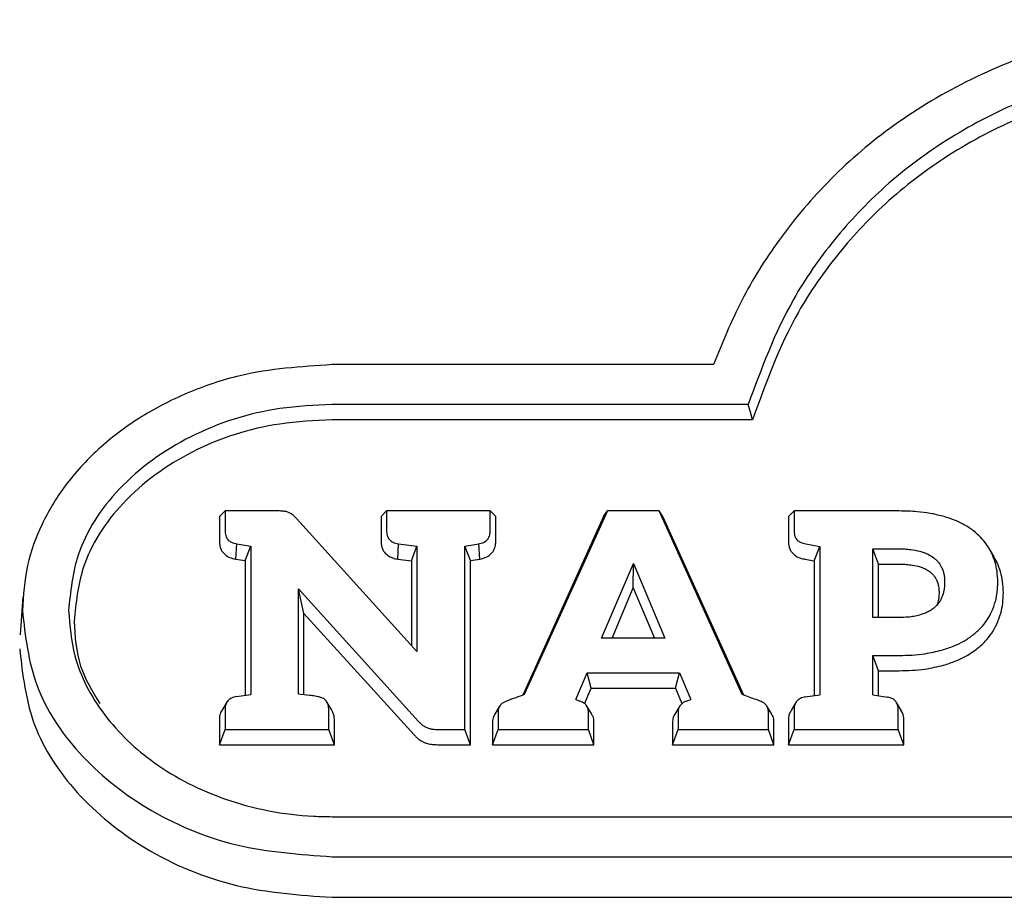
# Model space of a CAD drawing. Header units: inches. Extents: x 31 to 206, y 23 to 145.
# Tile 19 of 64: x 98.53 to 99.95, y 53.23 to 54.49. Entities that reach past the tile are written whole.
import ezdxf

# ---------------------------------------------------------------- set-up
doc = ezdxf.new("R2010")
doc.units = ezdxf.units.IN
doc.header["$LTSCALE"] = 16
doc.header["$MEASUREMENT"] = 0

msp = doc.modelspace()

# ---------------------------------------------------------------- linework, layer by layer
at = {"color": 7, "linetype": 'Continuous', "lineweight": 25}
for p, q in [((99.5311, 53.9955), (98.9833, 53.9955)), ((99.5811, 53.9381), (98.9833, 53.9381)), ((99.5873, 53.9161), (98.9833, 53.9161)), ((98.8216, 53.7773), (98.8296, 53.7853)), ((98.8216, 53.7773), (98.8216, 53.7408)), ((98.8296, 53.7853), (98.8296, 53.7558)), ((98.906, 53.7853), (98.8296, 53.7853)), ((99.0537, 53.7773), (99.0617, 53.7853)), ((99.0537, 53.7773), (99.0537, 53.7408)), ((99.0617, 53.7853), (99.0617, 53.7558)), ((99.2104, 53.7853), (99.0617, 53.7853)), ((99.2104, 53.7558), (99.2104, 53.7853)), ((99.2184, 53.7773), (99.2104, 53.7853)), ((99.2184, 53.7408), (99.2184, 53.7773)), ((99.3734, 53.7773), (99.2573, 53.5207)), ((99.3789, 53.7853), (99.2595, 53.5215)), ((99.3734, 53.7773), (99.3789, 53.7853)), ((99.4532, 53.7853), (99.3789, 53.7853)), ((99.5725, 53.5216), (99.4532, 53.7853)), ((99.4587, 53.7773), (99.4532, 53.7853)), ((99.5747, 53.5208), (99.4587, 53.7773)), ((99.639, 53.7773), (99.647, 53.7853)), ((99.639, 53.7773), (99.639, 53.7408)), ((99.647, 53.7853), (99.647, 53.7558)), ((99.7979, 53.7853), (99.647, 53.7853)), ((99.1053, 53.5835), (98.9323, 53.7745)), ((98.845, 53.7161), (98.8464, 53.738)), ((98.8464, 53.738), (98.8665, 53.735)), ((98.8584, 53.7142), (98.8665, 53.735)), ((98.8665, 53.735), (98.8665, 53.5218)), ((99.0776, 53.7161), (99.0789, 53.7379)), ((99.0789, 53.7379), (99.1053, 53.7348)), ((99.0973, 53.7137), (99.1053, 53.7348)), ((99.1053, 53.7348), (99.1053, 53.5835)), ((99.1739, 53.735), (99.194, 53.738)), ((99.182, 53.7142), (99.1739, 53.735)), ((99.1739, 53.4716), (99.1739, 53.735)), ((99.1954, 53.7161), (99.194, 53.738)), ((99.6639, 53.7379), (99.6838, 53.7344)), ((99.6758, 53.7137), (99.6838, 53.7344)), ((99.6838, 53.7344), (99.6838, 53.5214)), ((99.7601, 53.731), (99.7979, 53.731)), ((99.7601, 53.6322), (99.7601, 53.731)), ((99.7681, 53.709), (99.7601, 53.731)), ((99.9339, 53.7204), (99.9268, 53.7322)), ((99.9387, 53.7114), (99.9336, 53.7203)), ((98.845, 53.7161), (98.8584, 53.7142)), ((98.8584, 53.7142), (98.8584, 53.5207)), ((99.0776, 53.7161), (99.0973, 53.7137)), ((99.0973, 53.7137), (99.0973, 53.5923)), ((99.182, 53.7142), (99.1954, 53.7161)), ((99.182, 53.4496), (99.182, 53.7142)), ((99.3706, 53.6026), (99.4162, 53.7101)), ((99.4161, 53.6748), (99.4162, 53.7101)), ((99.4162, 53.7101), (99.4615, 53.6026)), ((99.6623, 53.7161), (99.6758, 53.7137)), ((99.6758, 53.7137), (99.6758, 53.5202)), ((99.7681, 53.6322), (99.7681, 53.709)), ((99.7681, 53.709), (99.7979, 53.709)), ((98.935, 53.6733), (99.1076, 53.483)), ((98.935, 53.5221), (98.935, 53.6733)), ((98.943, 53.6381), (98.935, 53.6733)), ((99.3855, 53.6026), (99.4161, 53.6748)), ((99.4161, 53.6748), (99.4466, 53.6026)), ((98.5391, 53.662), (98.5353, 53.6072)), ((98.943, 53.5212), (98.943, 53.6381)), ((98.943, 53.6381), (99.1013, 53.4637)), ((99.7979, 53.6322), (99.7601, 53.6322)), ((99.4615, 53.6026), (99.3706, 53.6026)), ((99.7601, 53.5778), (99.7979, 53.5778)), ((99.7601, 53.5214), (99.7601, 53.5778)), ((99.7681, 53.5559), (99.7601, 53.5778)), ((99.3337, 53.5146), (99.3498, 53.5527)), ((99.3498, 53.5527), (99.4823, 53.5527)), ((99.3554, 53.5308), (99.3498, 53.5527)), ((99.4767, 53.5308), (99.4823, 53.5527)), ((99.4823, 53.5527), (99.4985, 53.5144)), ((99.7681, 53.5201), (99.7681, 53.5559)), ((99.7681, 53.5559), (99.7979, 53.5559)), ((98.8461, 53.5189), (98.8665, 53.5218)), ((99.346, 53.5085), (99.3554, 53.5308)), ((99.3554, 53.5308), (99.4767, 53.5308)), ((99.4767, 53.5308), (99.486, 53.5087)), ((98.8327, 53.5115), (98.8259, 53.5002)), ((98.9824, 53.5002), (98.9755, 53.5116)), ((99.3337, 53.5146), (99.3394, 53.5122)), ((99.4935, 53.5127), (99.4985, 53.5144)), ((99.65, 53.511), (99.6432, 53.4997)), ((99.6631, 53.5182), (99.6838, 53.5214)), ((99.7601, 53.5214), (99.7812, 53.518)), ((99.8012, 53.4983), (99.7941, 53.5101)), ((98.8296, 53.501), (98.8296, 53.4716)), ((98.9786, 53.4716), (98.9786, 53.501)), ((99.224, 53.505), (99.217, 53.4933)), ((99.222, 53.4977), (99.222, 53.4716)), ((99.3559, 53.4942), (99.349, 53.5055)), ((99.3515, 53.4716), (99.3515, 53.4977)), ((99.4828, 53.5052), (99.4758, 53.4936)), ((99.4807, 53.4977), (99.4807, 53.4716)), ((99.615, 53.4933), (99.608, 53.5049)), ((99.6101, 53.4716), (99.6101, 53.4977)), ((99.647, 53.5007), (99.647, 53.4716)), ((99.7966, 53.4716), (99.7966, 53.5007)), ((98.8216, 53.486), (98.8216, 53.4496)), ((98.9866, 53.4496), (98.9866, 53.486)), ((99.2139, 53.4827), (99.2139, 53.4496)), ((99.3595, 53.4496), (99.3595, 53.4827)), ((99.4726, 53.4827), (99.4726, 53.4496)), ((99.6181, 53.4496), (99.6181, 53.4827)), ((99.639, 53.4857), (99.639, 53.4496)), ((99.8046, 53.4496), (99.8046, 53.4857)), ((98.8216, 53.4496), (98.8296, 53.4716)), ((98.8296, 53.4716), (98.9786, 53.4716)), ((98.9866, 53.4496), (98.9786, 53.4716)), ((99.1347, 53.4716), (99.1739, 53.4716)), ((99.182, 53.4496), (99.1739, 53.4716)), ((99.2139, 53.4496), (99.222, 53.4716)), ((99.222, 53.4716), (99.3515, 53.4716)), ((99.3595, 53.4496), (99.3515, 53.4716)), ((99.4726, 53.4496), (99.4807, 53.4716)), ((99.4807, 53.4716), (99.6101, 53.4716)), ((99.6181, 53.4496), (99.6101, 53.4716)), ((99.639, 53.4496), (99.647, 53.4716)), ((99.647, 53.4716), (99.7966, 53.4716)), ((99.8046, 53.4496), (99.7966, 53.4716)), ((98.8216, 53.4496), (98.9866, 53.4496)), ((99.1347, 53.4496), (99.182, 53.4496)), ((99.2139, 53.4496), (99.3595, 53.4496)), ((99.4726, 53.4496), (99.6181, 53.4496)), ((99.639, 53.4496), (99.8046, 53.4496)), ((98.9833, 53.3462), (101.5936, 53.3462)), ((98.9833, 53.2888), (101.5936, 53.2888)), ((98.9833, 53.2304), (101.5936, 53.2304))]:
    msp.add_line(p, q, dxfattribs=at)
at = {"color": 7, "linetype": 'Continuous', "lineweight": 25, "flags": 128}
msp.add_lwpolyline([(99.5873, 53.9161), (99.5842, 53.9271), (99.5811, 53.9381)], dxfattribs=at)
at = {"color": 7, "linetype": 'Continuous', "lineweight": 25}
for points, knots in [([(100.2885, 54.4909), (100.2437, 54.4891), (100.1541, 54.4856), (100.0229, 54.4564), (99.8996, 54.4083), (99.7902, 54.3432), (99.6979, 54.2643), (99.6254, 54.1788), (99.5691, 54.0885), (99.5438, 54.0265), (99.5311, 53.9955)], [0, 0, 0, 0, 0.131949, 0.263817, 0.39618, 0.528538, 0.652483, 0.776481, 0.888218, 1, 1, 1, 1]), ([(100.2885, 54.4335), (100.2636, 54.4329), (100.1977, 54.4313), (100.092, 54.4143), (99.9757, 54.3781), (99.8692, 54.3235), (99.7774, 54.2551), (99.7028, 54.176), (99.6307, 54.0727), (99.6, 53.9896), (99.5811, 53.9381)], [0, 0, 0, 0, 0.076066, 0.201161, 0.326181, 0.45155, 0.576943, 0.693674, 0.810471, 1, 1, 1, 1]), ([(100.2885, 54.4115), (100.2636, 54.4109), (100.1982, 54.4094), (100.0935, 54.3924), (99.9786, 54.3566), (99.8734, 54.3025), (99.7828, 54.2349), (99.7092, 54.1566), (99.6368, 54.053), (99.6064, 53.9689), (99.5873, 53.9161)], [0, 0, 0, 0, 0.076409, 0.200549, 0.324615, 0.449025, 0.573462, 0.689354, 0.805313, 1, 1, 1, 1]), ([(98.9833, 53.9955), (98.9387, 53.9926), (98.8669, 53.9878), (98.7744, 53.9561), (98.7055, 53.9206), (98.6462, 53.8753), (98.5989, 53.8237), (98.5649, 53.7669), (98.5427, 53.7063), (98.5399, 53.6639), (98.5385, 53.6422)], [0, 0, 0, 0, 0.199389, 0.320699, 0.441974, 0.557817, 0.673597, 0.780735, 0.887831, 1, 1, 1, 1]), ([(98.9833, 53.9381), (98.9583, 53.937), (98.8878, 53.9337), (98.7769, 53.8979), (98.6742, 53.8237), (98.614, 53.7322), (98.6075, 53.6692), (98.6048, 53.6422)], [0, 0, 0, 0, 0.133273, 0.375011, 0.614017, 0.834553, 1, 1, 1, 1]), ([(98.9833, 53.9161), (98.9583, 53.915), (98.8887, 53.9117), (98.7797, 53.8761), (98.6796, 53.8031), (98.6216, 53.7139), (98.6154, 53.653), (98.6128, 53.6272)], [0, 0, 0, 0, 0.136336, 0.378507, 0.617964, 0.838373, 1, 1, 1, 1]), ([(98.914, 53.7849), (98.9132, 53.785), (98.9116, 53.7851), (98.9089, 53.7853), (98.907, 53.7853), (98.906, 53.7853)], [0, 0, 0, 0, 0.3032003, 0.6062673, 1, 1, 1, 1]), ([(98.9208, 53.7833), (98.92, 53.7836), (98.9185, 53.7841), (98.9162, 53.7846), (98.9147, 53.7848), (98.914, 53.7849)], [0, 0, 0, 0, 0.35847, 0.677521, 1, 1, 1, 1]), ([(98.9268, 53.7797), (98.9262, 53.7802), (98.9249, 53.7811), (98.9229, 53.7824), (98.9215, 53.783), (98.9208, 53.7833)], [0, 0, 0, 0, 0.369988, 0.683565, 1, 1, 1, 1]), ([(98.9323, 53.7745), (98.9317, 53.7751), (98.9305, 53.7763), (98.9287, 53.778), (98.9274, 53.7791), (98.9268, 53.7797)], [0, 0, 0, 0, 0.3468687, 0.6733271, 1, 1, 1, 1]), ([(99.8605, 53.7779), (99.8545, 53.7793), (99.8425, 53.7822), (99.8215, 53.7848), (99.8066, 53.7851), (99.7979, 53.7853)], [0, 0, 0, 0, 0.294321, 0.588459, 1, 1, 1, 1]), ([(99.905, 53.7567), (99.9006, 53.7598), (99.8918, 53.7659), (99.8766, 53.7728), (99.8659, 53.7762), (99.8605, 53.7779)], [0, 0, 0, 0, 0.331416, 0.66288, 1, 1, 1, 1]), ([(98.8296, 53.7558), (98.8298, 53.7531), (98.8303, 53.7487), (98.834, 53.7434), (98.8392, 53.7396), (98.8438, 53.7386), (98.8464, 53.738)], [0, 0, 0, 0, 0.313289, 0.518965, 0.724867, 1, 1, 1, 1]), ([(99.0617, 53.7558), (99.062, 53.7531), (99.0624, 53.7488), (99.0661, 53.7435), (99.0714, 53.7396), (99.0761, 53.7386), (99.0789, 53.7379)], [0, 0, 0, 0, 0.308573, 0.510435, 0.712473, 1, 1, 1, 1]), ([(99.194, 53.738), (99.1964, 53.7386), (99.2008, 53.7396), (99.2059, 53.7432), (99.2093, 53.7481), (99.2103, 53.7525), (99.2104, 53.7552), (99.2104, 53.7558)], [0, 0, 0, 0, 0.2618046, 0.4672731, 0.6729659, 0.9353095, 1, 1, 1, 1]), ([(99.647, 53.7558), (99.6472, 53.7531), (99.6476, 53.7487), (99.6513, 53.7434), (99.6566, 53.7396), (99.6612, 53.7386), (99.6639, 53.7379)], [0, 0, 0, 0, 0.310727, 0.514842, 0.719153, 1, 1, 1, 1]), ([(99.9312, 53.7238), (99.9289, 53.7284), (99.9245, 53.7367), (99.9154, 53.7477), (99.9085, 53.7537), (99.905, 53.7567)], [0, 0, 0, 0, 0.370344, 0.681973, 1, 1, 1, 1]), ([(98.8216, 53.7408), (98.8219, 53.7375), (98.8224, 53.7317), (98.8273, 53.7242), (98.834, 53.7192), (98.8404, 53.717), (98.8441, 53.7163), (98.845, 53.7161)], [0, 0, 0, 0, 0.281208, 0.498325, 0.715746, 0.931827, 1, 1, 1, 1]), ([(99.0537, 53.7408), (99.054, 53.7375), (99.0546, 53.7317), (99.0595, 53.7243), (99.0661, 53.7193), (99.0726, 53.717), (99.0765, 53.7163), (99.0776, 53.7161)], [0, 0, 0, 0, 0.278784, 0.49205, 0.70558, 0.919346, 1, 1, 1, 1]), ([(99.1954, 53.7161), (99.199, 53.717), (99.2053, 53.7185), (99.2125, 53.724), (99.2168, 53.7306), (99.2183, 53.7364), (99.2184, 53.7399), (99.2184, 53.7408)], [0, 0, 0, 0, 0.272024, 0.486969, 0.702055, 0.920432, 1, 1, 1, 1]), ([(99.639, 53.7408), (99.6393, 53.7375), (99.6398, 53.7316), (99.6447, 53.7242), (99.6514, 53.7192), (99.6577, 53.717), (99.6614, 53.7163), (99.6623, 53.7161)], [0, 0, 0, 0, 0.283299, 0.499821, 0.716648, 0.932844, 1, 1, 1, 1]), ([(99.7979, 53.731), (99.8006, 53.7309), (99.8062, 53.7308), (99.8162, 53.7299), (99.8233, 53.7284), (99.8276, 53.7275)], [0, 0, 0, 0, 0.27818, 0.556421, 1, 1, 1, 1]), ([(99.8276, 53.7275), (99.8296, 53.7269), (99.8337, 53.7256), (99.8407, 53.7228), (99.8451, 53.7198), (99.8478, 53.7179)], [0, 0, 0, 0, 0.2772959, 0.5547327, 1, 1, 1, 1]), ([(99.9397, 53.6827), (99.9395, 53.6881), (99.9391, 53.6978), (99.9361, 53.7116), (99.9329, 53.7197), (99.9312, 53.7238)], [0, 0, 0, 0, 0.385144, 0.690359, 1, 1, 1, 1]), ([(99.7979, 53.709), (99.8006, 53.7089), (99.8062, 53.7088), (99.8154, 53.708), (99.8217, 53.7066), (99.8252, 53.7058)], [0, 0, 0, 0, 0.30257, 0.605209, 1, 1, 1, 1]), ([(99.8252, 53.7058), (99.8272, 53.7052), (99.8313, 53.704), (99.8372, 53.7014), (99.8407, 53.699), (99.8424, 53.6978)], [0, 0, 0, 0, 0.326189, 0.659193, 1, 1, 1, 1]), ([(99.8478, 53.7179), (99.8491, 53.7168), (99.8518, 53.7146), (99.856, 53.7097), (99.8581, 53.7056), (99.8595, 53.703)], [0, 0, 0, 0, 0.264908, 0.5299, 1, 1, 1, 1]), ([(99.9477, 53.6677), (99.9475, 53.6731), (99.9471, 53.6832), (99.9441, 53.6979), (99.9405, 53.7069), (99.9387, 53.7114)], [0, 0, 0, 0, 0.362484, 0.678794, 1, 1, 1, 1]), ([(99.8424, 53.6978), (99.8437, 53.6966), (99.8464, 53.6943), (99.8496, 53.6902), (99.8512, 53.6871), (99.852, 53.6855)], [0, 0, 0, 0, 0.322669, 0.657084, 1, 1, 1, 1]), ([(99.8595, 53.703), (99.8602, 53.7013), (99.8616, 53.6977), (99.863, 53.691), (99.8632, 53.6861), (99.8633, 53.683)], [0, 0, 0, 0, 0.275753, 0.55135, 1, 1, 1, 1]), ([(99.852, 53.6855), (99.8526, 53.6837), (99.8541, 53.68), (99.8551, 53.6741), (99.8552, 53.6701), (99.8553, 53.668)], [0, 0, 0, 0, 0.315906, 0.655696, 1, 1, 1, 1]), ([(99.8633, 53.683), (99.8633, 53.6811), (99.8632, 53.6771), (99.8622, 53.6699), (99.8605, 53.6648), (99.8594, 53.6616)], [0, 0, 0, 0, 0.270258, 0.540559, 1, 1, 1, 1]), ([(99.9308, 53.6405), (99.9329, 53.6456), (99.9365, 53.6549), (99.9392, 53.6692), (99.9395, 53.6782), (99.9397, 53.6827)], [0, 0, 0, 0, 0.375704, 0.685837, 1, 1, 1, 1]), ([(99.8553, 53.668), (99.8552, 53.6661), (99.8551, 53.6621), (99.8542, 53.6557), (99.8527, 53.6514), (99.8519, 53.6489)], [0, 0, 0, 0, 0.303135, 0.606381, 1, 1, 1, 1]), ([(99.9383, 53.6229), (99.9403, 53.628), (99.9442, 53.6378), (99.9472, 53.6529), (99.9475, 53.6627), (99.9477, 53.6677)], [0, 0, 0, 0, 0.353887, 0.674688, 1, 1, 1, 1]), ([(99.8594, 53.6616), (99.8587, 53.66), (99.8573, 53.6567), (99.8536, 53.6512), (99.85, 53.6478), (99.8477, 53.6457)], [0, 0, 0, 0, 0.274126, 0.548492, 1, 1, 1, 1]), ([(98.5385, 53.6422), (98.5426, 53.6055), (98.551, 53.5322), (98.6167, 53.433), (98.7156, 53.3528), (98.8428, 53.2987), (98.9372, 53.292), (98.9833, 53.2888)], [0, 0, 0, 0, 0.1894755, 0.3789118, 0.5772991, 0.7933537, 1, 1, 1, 1]), ([(98.6048, 53.6422), (98.6066, 53.6204), (98.6109, 53.5677), (98.6523, 53.4898), (98.7275, 53.4176), (98.8314, 53.3651), (98.9224, 53.3473), (98.9744, 53.3464), (98.9833, 53.3462)], [0, 0, 0, 0, 0.133587, 0.322638, 0.513539, 0.723408, 0.952563, 1, 1, 1, 1]), ([(99.8274, 53.6359), (99.8247, 53.6352), (99.8193, 53.6338), (99.8093, 53.6325), (99.8022, 53.6323), (99.7979, 53.6322)], [0, 0, 0, 0, 0.2844074, 0.568581, 1, 1, 1, 1]), ([(99.8477, 53.6457), (99.846, 53.6444), (99.8426, 53.6419), (99.8357, 53.6385), (99.8305, 53.6369), (99.8274, 53.6359)], [0, 0, 0, 0, 0.2884, 0.576321, 1, 1, 1, 1]), ([(99.9037, 53.6069), (99.9077, 53.6103), (99.9154, 53.6168), (99.9244, 53.6282), (99.9287, 53.6364), (99.9308, 53.6405)], [0, 0, 0, 0, 0.352858, 0.672798, 1, 1, 1, 1]), ([(98.6128, 53.6272), (98.6141, 53.6051), (98.6164, 53.5634), (98.639, 53.5265), (98.6496, 53.509)], [0, 0, 0, 0, 0.5276696, 1, 1, 1, 1]), ([(99.9091, 53.5867), (99.9134, 53.5904), (99.9216, 53.5974), (99.9314, 53.6097), (99.936, 53.6185), (99.9383, 53.6229)], [0, 0, 0, 0, 0.353015, 0.67289, 1, 1, 1, 1]), ([(99.8593, 53.5854), (99.8652, 53.5873), (99.876, 53.5908), (99.891, 53.598), (99.8995, 53.6039), (99.9037, 53.6069)], [0, 0, 0, 0, 0.365378, 0.679755, 1, 1, 1, 1]), ([(98.5346, 53.5872), (98.5388, 53.5501), (98.5473, 53.4761), (98.6136, 53.3759), (98.7136, 53.2949), (98.8419, 53.2405), (98.9369, 53.2337), (98.9833, 53.2304)], [0, 0, 0, 0, 0.1897, 0.379351, 0.57791, 0.79396, 1, 1, 1, 1]), ([(99.7979, 53.5778), (99.8041, 53.578), (99.8165, 53.5782), (99.8372, 53.5802), (99.8513, 53.5835), (99.8593, 53.5854)], [0, 0, 0, 0, 0.2993838, 0.5988302, 1, 1, 1, 1]), ([(99.8619, 53.5638), (99.8677, 53.5657), (99.8791, 53.5694), (99.8951, 53.5769), (99.9044, 53.5834), (99.9091, 53.5867)], [0, 0, 0, 0, 0.343489, 0.668562, 1, 1, 1, 1]), ([(99.7979, 53.5559), (99.8041, 53.556), (99.8165, 53.5562), (99.8381, 53.5582), (99.853, 53.5617), (99.8619, 53.5638)], [0, 0, 0, 0, 0.287417, 0.574903, 1, 1, 1, 1]), ([(98.9633, 53.5186), (98.9619, 53.5189), (98.958, 53.5196), (98.9485, 53.5205), (98.9404, 53.5215), (98.935, 53.5221)], [0, 0, 0, 0, 0.143199, 0.421728, 1, 1, 1, 1]), ([(98.8461, 53.5189), (98.8436, 53.5183), (98.8392, 53.5173), (98.8341, 53.5136), (98.8307, 53.5087), (98.8297, 53.5043), (98.8296, 53.5016), (98.8296, 53.501)], [0, 0, 0, 0, 0.261814, 0.467706, 0.673829, 0.935423, 1, 1, 1, 1]), ([(98.9786, 53.501), (98.9784, 53.5036), (98.978, 53.5079), (98.9746, 53.5133), (98.9701, 53.5167), (98.966, 53.5181), (98.9637, 53.5185), (98.9633, 53.5186)], [0, 0, 0, 0, 0.314395, 0.531731, 0.749957, 0.952964, 1, 1, 1, 1]), ([(99.2349, 53.5127), (99.2322, 53.5116), (99.2277, 53.5097), (99.2236, 53.5048), (99.2221, 53.5009), (99.222, 53.4985), (99.222, 53.4977)], [0, 0, 0, 0, 0.385533, 0.636617, 0.887918, 1, 1, 1, 1]), ([(99.2595, 53.5215), (99.2554, 53.52), (99.2493, 53.5178), (99.2426, 53.5154), (99.2395, 53.5143), (99.2375, 53.5136), (99.2359, 53.5131), (99.2349, 53.5127)], [0, 0, 0, 0, 0.499913, 0.74993, 0.812412, 0.874939, 1, 1, 1, 1]), ([(99.3515, 53.4977), (99.3513, 53.4994), (99.351, 53.5028), (99.348, 53.5073), (99.3439, 53.5104), (99.3409, 53.5117), (99.3394, 53.5122)], [0, 0, 0, 0, 0.268093, 0.537347, 0.786576, 1, 1, 1, 1]), ([(99.4935, 53.5127), (99.4909, 53.5116), (99.4866, 53.5098), (99.4824, 53.5052), (99.4809, 53.5012), (99.4807, 53.4986), (99.4807, 53.4977)], [0, 0, 0, 0, 0.372095, 0.616573, 0.861349, 1, 1, 1, 1]), ([(99.5972, 53.5126), (99.5957, 53.5132), (99.5908, 53.515), (99.5826, 53.518), (99.5759, 53.5204), (99.5725, 53.5216)], [0, 0, 0, 0, 0.184291, 0.592158, 1, 1, 1, 1]), ([(99.6101, 53.4977), (99.6099, 53.4994), (99.6096, 53.5027), (99.6067, 53.5071), (99.6024, 53.5105), (99.599, 53.5119), (99.5972, 53.5126)], [0, 0, 0, 0, 0.250414, 0.501609, 0.740807, 1, 1, 1, 1]), ([(99.6631, 53.5182), (99.6607, 53.5176), (99.6564, 53.5166), (99.6513, 53.513), (99.648, 53.5081), (99.647, 53.5038), (99.647, 53.5011), (99.647, 53.5007)], [0, 0, 0, 0, 0.263026, 0.469522, 0.676291, 0.93991, 1, 1, 1, 1]), ([(99.7966, 53.5007), (99.7963, 53.5032), (99.7959, 53.5075), (99.7925, 53.5128), (99.7879, 53.5162), (99.7838, 53.5176), (99.7816, 53.5179), (99.7812, 53.518)], [0, 0, 0, 0, 0.317515, 0.533742, 0.750685, 0.955864, 1, 1, 1, 1]), ([(98.8262, 53.5), (98.8255, 53.4992), (98.8231, 53.4964), (98.8218, 53.4914), (98.8216, 53.4875), (98.8216, 53.486)], [0, 0, 0, 0, 0.2062902, 0.7072303, 1, 1, 1, 1]), ([(98.9866, 53.486), (98.9864, 53.4895), (98.9861, 53.4946), (98.983, 53.4988), (98.9821, 53.5001)], [0, 0, 0, 0, 0.686569, 1, 1, 1, 1]), ([(99.3595, 53.4827), (99.3593, 53.4852), (99.3591, 53.4893), (99.3566, 53.4927), (99.3556, 53.494)], [0, 0, 0, 0, 0.612604, 1, 1, 1, 1]), ([(99.4758, 53.4936), (99.4758, 53.4936), (99.474, 53.4917), (99.473, 53.4877), (99.4727, 53.484), (99.4726, 53.4827)], [0, 0, 0, 0, 0.010285, 0.648563, 1, 1, 1, 1]), ([(99.6435, 53.4995), (99.6426, 53.4982), (99.64, 53.4948), (99.6391, 53.4899), (99.639, 53.4865), (99.639, 53.4857)], [0, 0, 0, 0, 0.3119965, 0.8242535, 1, 1, 1, 1]), ([(99.8046, 53.4857), (99.8045, 53.4891), (99.8042, 53.4935), (99.8016, 53.4973), (99.8009, 53.4982)], [0, 0, 0, 0, 0.759684, 1, 1, 1, 1]), ([(99.1076, 53.483), (99.1088, 53.4818), (99.111, 53.4795), (99.1149, 53.4764), (99.118, 53.4749), (99.1195, 53.4741)], [0, 0, 0, 0, 0.335307, 0.663331, 1, 1, 1, 1]), ([(99.217, 53.4933), (99.2158, 53.4911), (99.2141, 53.4876), (99.214, 53.4839), (99.2139, 53.4827)], [0, 0, 0, 0, 0.666872, 1, 1, 1, 1]), ([(99.6181, 53.4827), (99.618, 53.4852), (99.6178, 53.489), (99.6155, 53.4921), (99.6147, 53.4931)], [0, 0, 0, 0, 0.663718, 1, 1, 1, 1]), ([(99.1195, 53.4741), (99.121, 53.4736), (99.124, 53.4725), (99.1291, 53.4717), (99.1327, 53.4716), (99.1347, 53.4716)], [0, 0, 0, 0, 0.308626, 0.616134, 1, 1, 1, 1]), ([(99.1013, 53.4637), (99.1024, 53.4625), (99.1047, 53.4601), (99.1094, 53.4562), (99.1134, 53.4542), (99.1159, 53.4529)], [0, 0, 0, 0, 0.274774, 0.549713, 1, 1, 1, 1]), ([(99.1159, 53.4529), (99.1174, 53.4523), (99.121, 53.4509), (99.1274, 53.4498), (99.1323, 53.4497), (99.1347, 53.4496)], [0, 0, 0, 0, 0.248052, 0.61885, 1, 1, 1, 1])]:
    msp.add_open_spline(points, degree=3, knots=knots, dxfattribs=at)

doc.saveas('drawing.dxf')
